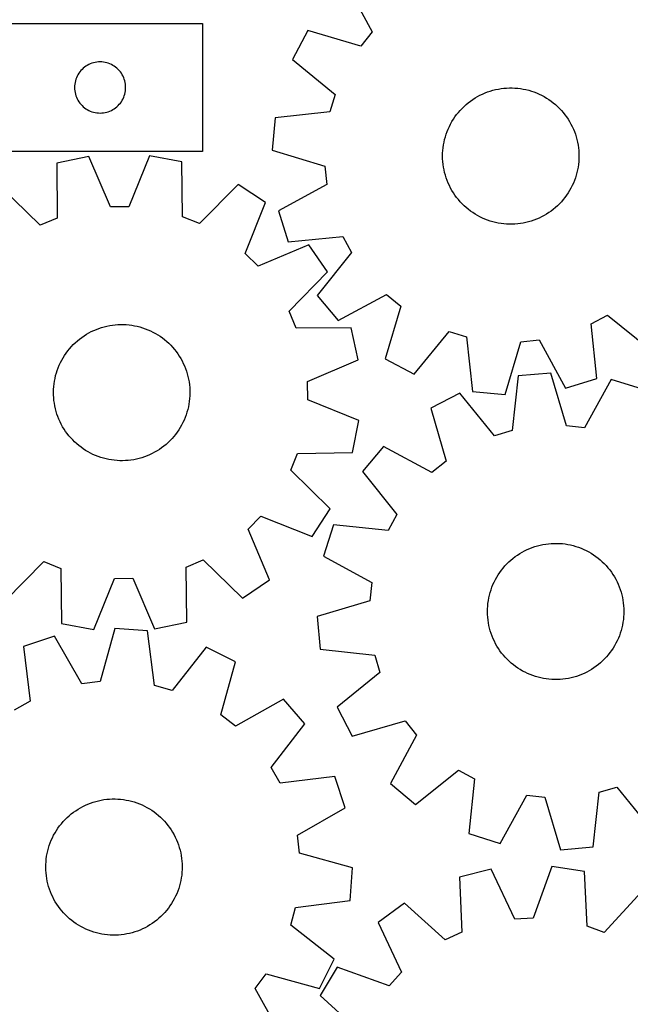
# Model space of a CAD drawing. Header units: millimetres. Extents: x 7 to 1243, y 7 to 1502.
# Tile 19 of 25: x 653 to 868, y 684 to 1031. Entities that reach past the tile are written whole.
import ezdxf

# ---------------------------------------------------------------- set-up
doc = ezdxf.new("R2010")
doc.units = ezdxf.units.MM
doc.layers.add('CUT', color=7, linetype='CONTINUOUS', true_color=0x000000)

msp = doc.modelspace()

# ---------------------------------------------------------------- linework, layer by layer
at = {"layer": 'CUT'}
for p, q in [((767.969632, 1044.046017), (777.136204, 1026.975095)), ((537.359342, 1029.893342), (717.359342, 1029.893342)), ((717.359342, 1029.893342), (717.359342, 984.893342)), ((754.493042, 1027.444116), (749.109483, 1017.24104)), ((773.083858, 1021.982983), (754.493042, 1027.444116)), ((777.136204, 1026.975095), (773.083858, 1021.982983)), ((680.184606, 1016.316346), (679.603529, 1016.220409)), ((680.770714, 1016.374072), (680.184606, 1016.316346)), ((681.359342, 1016.393342), (680.770714, 1016.374072)), ((681.94797, 1016.374072), (681.359342, 1016.393342)), ((682.534078, 1016.316346), (681.94797, 1016.374072)), ((683.115155, 1016.220409), (682.534078, 1016.316346)), ((749.109483, 1017.24104), (764.11105, 1004.97746)), ((674.219162, 1012.872195), (673.876116, 1012.393474)), ((674.592784, 1013.327454), (674.219162, 1012.872195)), ((674.995381, 1013.757303), (674.592784, 1013.327454)), ((675.42523, 1014.1599), (674.995381, 1013.757303)), ((675.880489, 1014.533522), (675.42523, 1014.1599)), ((676.35921, 1014.876568), (675.880489, 1014.533522)), ((676.859342, 1015.187571), (676.35921, 1014.876568)), ((677.378744, 1015.465197), (676.859342, 1015.187571)), ((677.915191, 1015.708258), (677.378744, 1015.465197)), ((678.466387, 1015.915713), (677.915191, 1015.708258)), ((679.029971, 1016.086674), (678.466387, 1015.915713)), ((679.603529, 1016.220409), (679.029971, 1016.086674)), ((683.688714, 1016.086674), (683.115155, 1016.220409)), ((684.252297, 1015.915713), (683.688714, 1016.086674)), ((684.803493, 1015.708258), (684.252297, 1015.915713)), ((685.33994, 1015.465197), (684.803493, 1015.708258)), ((685.859342, 1015.187571), (685.33994, 1015.465197)), ((686.359474, 1014.876568), (685.859342, 1015.187571)), ((686.838195, 1014.533522), (686.359474, 1014.876568)), ((687.293455, 1014.1599), (686.838195, 1014.533522)), ((687.723303, 1013.757303), (687.293455, 1014.1599)), ((688.1259, 1013.327454), (687.723303, 1013.757303)), ((688.499522, 1012.872195), (688.1259, 1013.327454)), ((688.842569, 1012.393474), (688.499522, 1012.872195)), ((672.66601, 1009.722713), (672.532275, 1009.149155)), ((672.836971, 1010.286297), (672.66601, 1009.722713)), ((673.044426, 1010.837493), (672.836971, 1010.286297)), ((673.287488, 1011.37394), (673.044426, 1010.837493)), ((673.565114, 1011.893342), (673.287488, 1011.37394)), ((673.876116, 1012.393474), (673.565114, 1011.893342)), ((689.153571, 1011.893342), (688.842569, 1012.393474)), ((689.431197, 1011.37394), (689.153571, 1011.893342)), ((689.674258, 1010.837493), (689.431197, 1011.37394)), ((689.881713, 1010.286297), (689.674258, 1010.837493)), ((690.052675, 1009.722713), (689.881713, 1010.286297)), ((690.18641, 1009.149155), (690.052675, 1009.722713)), ((672.378612, 1007.98197), (672.359342, 1007.393342)), ((672.359342, 1007.393342), (672.378612, 1006.804714)), ((672.436338, 1008.568078), (672.378612, 1007.98197)), ((672.378612, 1006.804714), (672.436338, 1006.218606)), ((672.532275, 1009.149155), (672.436338, 1008.568078)), ((672.436338, 1006.218606), (672.532275, 1005.637529)), ((690.282346, 1008.568078), (690.18641, 1009.149155)), ((690.18641, 1005.637529), (690.282346, 1006.218606)), ((690.340073, 1007.98197), (690.282346, 1008.568078)), ((690.282346, 1006.218606), (690.340073, 1006.804714)), ((690.359342, 1007.393342), (690.340073, 1007.98197)), ((690.340073, 1006.804714), (690.359342, 1007.393342)), ((817.76962, 1005.809599), (818.697174, 1006.123191)), ((818.697174, 1006.123191), (819.636746, 1006.398688)), ((819.636746, 1006.398688), (820.586774, 1006.635632)), ((820.586774, 1006.635632), (821.545676, 1006.833628)), ((821.545676, 1006.833628), (822.511855, 1006.992347)), ((822.511855, 1006.992347), (823.483705, 1007.111526)), ((823.483705, 1007.111526), (824.459607, 1007.190964)), ((824.459607, 1007.190964), (825.437937, 1007.230531)), ((825.437937, 1007.230531), (826.417067, 1007.230161)), ((826.417067, 1007.230161), (827.395367, 1007.189853)), ((827.395367, 1007.189853), (828.371208, 1007.109675)), ((828.371208, 1007.109675), (829.342967, 1006.989761)), ((829.342967, 1006.989761), (830.309026, 1006.83031)), ((830.309026, 1006.83031), (831.267778, 1006.631588)), ((831.267778, 1006.631588), (832.217626, 1006.393924)), ((832.217626, 1006.393924), (833.15699, 1006.117716)), ((833.15699, 1006.117716), (834.084305, 1005.803422)), ((672.532275, 1005.637529), (672.66601, 1005.06397)), ((672.66601, 1005.06397), (672.836971, 1004.500387)), ((672.836971, 1004.500387), (673.044426, 1003.949191)), ((673.044426, 1003.949191), (673.287488, 1003.412744)), ((673.287488, 1003.412744), (673.565114, 1002.893342)), ((673.565114, 1002.893342), (673.876116, 1002.39321)), ((673.876116, 1002.39321), (674.219162, 1001.914489)), ((688.499522, 1001.914489), (688.842569, 1002.39321)), ((688.842569, 1002.39321), (689.153571, 1002.893342)), ((689.153571, 1002.893342), (689.431197, 1003.412744)), ((689.431197, 1003.412744), (689.674258, 1003.949191)), ((689.674258, 1003.949191), (689.881713, 1004.500387)), ((689.881713, 1004.500387), (690.052675, 1005.06397)), ((690.052675, 1005.06397), (690.18641, 1005.637529)), ((764.11105, 1004.97746), (762.277569, 998.814584)), ((810.961767, 1002.004961), (811.7398, 1002.599402)), ((811.7398, 1002.599402), (812.541433, 1003.161612)), ((812.541433, 1003.161612), (813.365329, 1003.690658)), ((813.365329, 1003.690658), (814.210119, 1004.185658)), ((814.210119, 1004.185658), (815.074397, 1004.645788)), ((815.074397, 1004.645788), (815.956723, 1005.070282)), ((815.956723, 1005.070282), (816.85563, 1005.458435)), ((816.85563, 1005.458435), (817.76962, 1005.809599)), ((834.084305, 1005.803422), (834.99803, 1005.451566)), ((834.99803, 1005.451566), (835.896642, 1005.062733)), ((835.896642, 1005.062733), (836.778647, 1004.637571)), ((836.778647, 1004.637571), (837.642576, 1004.176786)), ((837.642576, 1004.176786), (838.486991, 1003.681147)), ((838.486991, 1003.681147), (839.310487, 1003.151478)), ((839.310487, 1003.151478), (840.111693, 1002.58866)), ((840.111693, 1002.58866), (840.889276, 1001.99363)), ((674.219162, 1001.914489), (674.592784, 1001.45923)), ((674.592784, 1001.45923), (674.995381, 1001.029381)), ((674.995381, 1001.029381), (675.42523, 1000.626784)), ((675.42523, 1000.626784), (675.880489, 1000.253162)), ((675.880489, 1000.253162), (676.35921, 999.910115)), ((676.35921, 999.910115), (676.859342, 999.599113)), ((676.859342, 999.599113), (677.378744, 999.321487)), ((677.378744, 999.321487), (677.915191, 999.078426)), ((677.915191, 999.078426), (678.466387, 998.870971)), ((684.252297, 998.870971), (684.803493, 999.078426)), ((684.803493, 999.078426), (685.33994, 999.321487)), ((685.33994, 999.321487), (685.859342, 999.599113)), ((685.859342, 999.599113), (686.359474, 999.910115)), ((686.359474, 999.910115), (686.838195, 1000.253162)), ((686.838195, 1000.253162), (687.293455, 1000.626784)), ((687.293455, 1000.626784), (687.723303, 1001.029381)), ((687.723303, 1001.029381), (688.1259, 1001.45923)), ((688.1259, 1001.45923), (688.499522, 1001.914489)), ((807.469415, 998.585726), (808.110889, 999.32546)), ((808.110889, 999.32546), (808.782001, 1000.038414)), ((808.782001, 1000.038414), (809.481636, 1000.723401)), ((809.481636, 1000.723401), (810.208628, 1001.37928)), ((810.208628, 1001.37928), (810.961767, 1002.004961)), ((840.889276, 1001.99363), (841.641941, 1001.367379)), ((841.641941, 1001.367379), (842.368436, 1000.71095)), ((842.368436, 1000.71095), (843.067552, 1000.025433)), ((843.067552, 1000.025433), (843.738124, 999.311972)), ((843.738124, 999.311972), (844.379038, 998.571752)), ((678.466387, 998.870971), (679.029971, 998.700009)), ((679.029971, 998.700009), (679.603529, 998.566274)), ((679.603529, 998.566274), (680.184606, 998.470338)), ((680.184606, 998.470338), (680.770714, 998.412612)), ((680.770714, 998.412612), (681.359342, 998.393342)), ((681.359342, 998.393342), (681.94797, 998.412612)), ((681.94797, 998.412612), (682.534078, 998.470338)), ((682.534078, 998.470338), (683.115155, 998.566274)), ((683.115155, 998.566274), (683.688714, 998.700009)), ((683.688714, 998.700009), (684.252297, 998.870971)), ((743.012009, 996.745616), (741.942797, 985.259004)), ((762.277569, 998.814584), (743.012009, 996.745616)), ((805.220485, 995.384235), (805.733246, 996.218364)), ((805.733246, 996.218364), (806.279604, 997.030884)), ((806.279604, 997.030884), (806.858648, 997.820443)), ((806.858648, 997.820443), (807.469415, 998.585726)), ((844.379038, 998.571752), (844.989225, 997.806007)), ((844.989225, 997.806007), (845.567671, 997.01601)), ((845.567671, 997.01601), (846.113413, 996.203076)), ((846.113413, 996.203076), (846.625542, 995.368559)), ((803.521604, 991.859886), (803.892026, 992.766243)), ((803.892026, 992.766243), (804.299108, 993.656737)), ((804.299108, 993.656737), (804.742174, 994.529885)), ((804.742174, 994.529885), (805.220485, 995.384235)), ((846.625542, 995.368559), (847.103207, 994.513847)), ((847.103207, 994.513847), (847.545611, 993.640364)), ((847.545611, 993.640364), (847.952019, 992.749562)), ((847.952019, 992.749562), (848.321754, 991.842925)), ((802.41792, 988.10634), (802.636158, 989.060838)), ((802.636158, 989.060838), (802.893148, 990.005641)), ((802.893148, 990.005641), (803.18846, 990.939175)), ((803.18846, 990.939175), (803.521604, 991.859886)), ((848.321754, 991.842925), (848.654201, 990.921961)), ((848.654201, 990.921961), (848.948807, 989.988204)), ((848.948807, 989.988204), (849.205081, 989.043207)), ((849.205081, 989.043207), (849.422596, 988.088544)), ((741.942797, 985.259004), (760.495507, 979.669784)), ((801.938762, 984.223346), (801.999018, 985.20062)), ((801.999018, 985.20062), (802.099084, 986.174623)), ((802.099084, 986.174623), (802.238796, 987.143734)), ((802.238796, 987.143734), (802.41792, 988.10634)), ((849.422596, 988.088544), (849.600991, 987.125803)), ((849.600991, 987.125803), (849.739969, 986.156586)), ((849.739969, 986.156586), (849.839298, 985.182508)), ((849.839298, 985.182508), (849.898813, 984.205188)), ((717.359342, 984.893342), (597.359342, 984.893342)), ((677.381727, 983.108366), (666.091851, 980.736836)), ((685.049226, 965.313651), (677.381727, 983.108366)), ((698.763712, 983.337126), (691.478686, 965.382438)), ((710.101743, 981.207685), (698.763712, 983.337126)), ((801.918419, 983.244428), (801.938762, 984.223346)), ((801.938021, 982.265494), (801.918419, 983.244428)), ((801.997536, 981.288175), (801.938021, 982.265494)), ((849.898072, 982.247336), (849.837817, 981.270062)), ((849.918416, 983.226255), (849.898072, 982.247336)), ((849.898813, 984.205188), (849.918416, 983.226255)), ((666.091851, 980.736836), (666.232326, 961.361008)), ((710.375846, 961.833287), (710.101743, 981.207685)), ((760.495507, 979.669784), (761.160022, 973.274387)), ((802.096866, 980.314097), (801.997536, 981.288175)), ((802.235843, 979.34488), (802.096866, 980.314097)), ((802.414238, 978.382139), (802.235843, 979.34488)), ((802.631754, 977.427476), (802.414238, 978.382139)), ((849.418915, 978.364343), (849.200676, 977.409844)), ((849.598039, 979.326949), (849.418915, 978.364343)), ((849.73775, 980.296059), (849.598039, 979.326949)), ((849.837817, 981.270062), (849.73775, 980.296059)), ((802.888028, 976.482479), (802.631754, 977.427476)), ((803.182633, 975.548722), (802.888028, 976.482479)), ((803.51508, 974.627758), (803.182633, 975.548722)), ((848.648374, 975.531508), (848.31523, 974.610796)), ((848.943687, 976.465042), (848.648374, 975.531508)), ((849.200676, 977.409844), (848.943687, 976.465042)), ((660.318603, 958.83701), (646.425015, 972.342958)), ((729.943664, 973.2365), (716.342216, 959.43639)), ((739.603738, 966.930277), (729.943664, 973.2365)), ((761.160022, 973.274387), (744.152726, 963.990299)), ((803.884816, 973.721121), (803.51508, 974.627758)), ((804.291223, 972.830319), (803.884816, 973.721121)), ((804.733628, 971.956835), (804.291223, 972.830319)), ((805.211292, 971.102124), (804.733628, 971.956835)), ((847.09466, 971.940797), (846.616349, 971.086448)), ((847.537726, 972.813946), (847.09466, 971.940797)), ((847.944808, 973.704439), (847.537726, 972.813946)), ((848.31523, 974.610796), (847.944808, 973.704439)), ((805.723421, 970.267607), (805.211292, 971.102124)), ((806.269163, 969.454673), (805.723421, 970.267607)), ((806.847609, 968.664676), (806.269163, 969.454673)), ((807.457797, 967.898931), (806.847609, 968.664676)), ((808.09871, 967.158711), (807.457797, 967.898931)), ((844.367419, 967.884956), (843.725946, 967.145222)), ((844.978187, 968.65024), (844.367419, 967.884956)), ((845.557231, 969.439799), (844.978187, 968.65024)), ((846.103588, 970.252319), (845.557231, 969.439799)), ((846.616349, 971.086448), (846.103588, 970.252319)), ((691.478686, 965.382438), (685.049226, 965.313651)), ((732.442714, 948.925773), (739.603738, 966.930277)), ((808.769283, 966.445249), (808.09871, 967.158711)), ((809.468399, 965.759733), (808.769283, 966.445249)), ((810.194894, 965.103303), (809.468399, 965.759733)), ((810.947559, 964.477053), (810.194894, 965.103303)), ((811.725142, 963.882023), (810.947559, 964.477053)), ((840.875067, 964.465722), (840.097034, 963.871281)), ((841.628207, 965.091402), (840.875067, 964.465722)), ((842.355199, 965.747282), (841.628207, 965.091402)), ((843.054833, 966.432269), (842.355199, 965.747282)), ((843.725946, 967.145222), (843.054833, 966.432269)), ((666.232326, 961.361008), (660.318603, 958.83701)), ((716.342216, 959.43639), (710.375846, 961.833287)), ((744.152726, 963.990299), (747.560638, 952.968883)), ((812.526348, 963.319205), (811.725142, 963.882023)), ((813.349844, 962.789536), (812.526348, 963.319205)), ((814.194259, 962.293897), (813.349844, 962.789536)), ((815.058188, 961.833112), (814.194259, 962.293897)), ((815.940192, 961.40795), (815.058188, 961.833112)), ((816.838805, 961.019117), (815.940192, 961.40795)), ((817.752529, 960.667261), (816.838805, 961.019117)), ((834.981205, 961.012248), (834.067214, 960.661084)), ((835.880111, 961.4004), (834.981205, 961.012248)), ((836.762438, 961.824895), (835.880111, 961.4004)), ((837.626715, 962.285025), (836.762438, 961.824895)), ((838.471505, 962.780025), (837.626715, 962.285025)), ((839.295402, 963.30907), (838.471505, 962.780025)), ((840.097034, 963.871281), (839.295402, 963.30907)), ((818.679845, 960.352967), (817.752529, 960.667261)), ((819.619208, 960.076758), (818.679845, 960.352967)), ((820.569057, 959.839095), (819.619208, 960.076758)), ((821.527808, 959.640373), (820.569057, 959.839095)), ((822.493867, 959.480922), (821.527808, 959.640373)), ((823.465626, 959.361008), (822.493867, 959.480922)), ((824.441468, 959.28083), (823.465626, 959.361008)), ((825.419768, 959.240522), (824.441468, 959.28083)), ((826.398897, 959.240151), (825.419768, 959.240522)), ((827.377228, 959.279718), (826.398897, 959.240151)), ((828.353129, 959.359157), (827.377228, 959.279718)), ((829.324979, 959.478335), (828.353129, 959.359157)), ((830.291159, 959.637055), (829.324979, 959.478335)), ((831.250061, 959.835051), (830.291159, 959.637055)), ((832.200088, 960.071995), (831.250061, 959.835051)), ((833.139661, 960.347492), (832.200088, 960.071995)), ((834.067214, 960.661084), (833.139661, 960.347492)), ((747.560638, 952.968883), (766.840009, 954.904932)), ((766.840009, 954.904932), (769.901353, 949.250654)), ((754.884842, 951.972688), (737.037669, 944.428098)), ((761.396299, 942.449748), (754.884842, 951.972688)), ((737.037669, 944.428098), (732.442714, 948.925773)), ((769.901353, 949.250654), (757.741527, 934.164865)), ((747.89035, 928.55616), (761.396299, 942.449748)), ((757.741527, 934.164865), (765.107741, 925.286556)), ((765.107741, 925.286556), (782.178663, 934.453128)), ((782.178663, 934.453128), (787.170775, 930.400782)), ((787.170775, 930.400782), (781.709643, 911.809966)), ((750.414349, 922.642437), (747.89035, 928.55616)), ((854.248826, 924.156933), (859.903104, 927.218278)), ((859.903104, 927.218278), (874.988894, 915.058452)), ((680.953913, 922.534541), (681.883373, 922.842435)), ((681.883373, 922.842435), (682.824618, 923.112162)), ((682.824618, 923.112162), (683.776081, 923.343273)), ((683.776081, 923.343273), (684.73618, 923.535382)), ((684.73618, 923.535382), (685.703315, 923.688171)), ((685.703315, 923.688171), (686.675878, 923.801384)), ((686.675878, 923.801384), (687.652249, 923.874834)), ((687.652249, 923.874834), (688.630803, 923.908397)), ((688.630803, 923.908397), (689.609912, 923.902019)), ((689.609912, 923.902019), (690.587946, 923.85571)), ((690.587946, 923.85571), (691.563278, 923.769546)), ((691.563278, 923.769546), (692.534283, 923.643672)), ((692.534283, 923.643672), (693.499345, 923.478297)), ((693.499345, 923.478297), (694.45686, 923.273696)), ((694.45686, 923.273696), (695.405232, 923.030209)), ((695.405232, 923.030209), (696.342883, 922.748243)), ((696.342883, 922.748243), (697.268253, 922.428265)), ((769.790176, 922.782912), (750.414349, 922.642437)), ((772.161707, 911.493035), (769.790176, 922.782912)), ((856.184876, 904.877563), (854.248826, 924.156933)), ((674.122844, 918.771744), (674.90451, 919.3614)), ((674.90451, 919.3614), (675.709577, 919.918682)), ((675.709577, 919.918682), (676.536704, 920.442662)), ((676.536704, 920.442662), (677.384515, 920.932469)), ((677.384515, 920.932469), (678.251599, 921.387288)), ((678.251599, 921.387288), (679.136514, 921.806361)), ((679.136514, 921.806361), (680.037785, 922.188991)), ((680.037785, 922.188991), (680.953913, 922.534541)), ((697.268253, 922.428265), (698.179801, 922.070809)), ((698.179801, 922.070809), (699.076011, 921.67647)), ((699.076011, 921.67647), (699.95539, 921.245904)), ((699.95539, 921.245904), (700.816476, 920.779828)), ((700.816476, 920.779828), (701.657834, 920.279017)), ((701.657834, 920.279017), (702.478065, 919.744305)), ((702.478065, 919.744305), (703.275803, 919.176582)), ((703.275803, 919.176582), (704.04972, 918.576793)), ((791.912718, 906.426407), (804.176299, 921.427974)), ((804.176299, 921.427974), (810.339174, 919.594493)), ((810.339174, 919.594493), (812.408143, 900.328933)), ((670.609579, 915.374001), (671.25558, 916.109785)), ((671.25558, 916.109785), (671.931054, 916.818608)), ((671.931054, 916.818608), (672.634878, 917.499289)), ((672.634878, 917.499289), (673.36588, 918.150696)), ((673.36588, 918.150696), (674.122844, 918.771744)), ((704.04972, 918.576793), (704.798529, 917.945936)), ((704.798529, 917.945936), (705.520983, 917.285061)), ((705.520983, 917.285061), (706.215879, 916.595268)), ((706.215879, 916.595268), (706.882062, 915.877706)), ((706.882062, 915.877706), (707.518421, 915.133568)), ((823.894755, 899.259721), (829.483974, 917.812431)), ((829.483974, 917.812431), (835.879372, 918.476946)), ((835.879372, 918.476946), (845.16346, 901.46965)), ((668.341049, 912.186368), (668.858918, 913.017336)), ((668.858918, 913.017336), (669.410251, 913.826488)), ((669.410251, 913.826488), (669.994128, 914.612479)), ((669.994128, 914.612479), (670.609579, 915.374001)), ((707.518421, 915.133568), (708.123899, 914.364093)), ((708.123899, 914.364093), (708.697487, 913.570562)), ((708.697487, 913.570562), (709.238231, 912.754295)), ((709.238231, 912.754295), (709.745231, 911.916651)), ((666.620577, 908.672509), (666.996552, 909.576577)), ((666.996552, 909.576577), (667.409091, 910.464556)), ((667.409091, 910.464556), (667.857505, 911.334969)), ((667.857505, 911.334969), (668.341049, 912.186368)), ((709.745231, 911.916651), (710.217642, 911.059025)), ((710.217642, 911.059025), (710.654679, 910.182844)), ((710.654679, 910.182844), (711.055613, 909.289565)), ((711.055613, 909.289565), (711.419779, 908.380677)), ((754.366992, 903.825537), (772.161707, 911.493035)), ((781.709643, 911.809966), (791.912718, 906.426407)), ((665.493883, 904.925805), (665.717973, 905.878947)), ((665.717973, 905.878947), (665.980755, 906.822155)), ((665.980755, 906.822155), (666.281789, 907.753859)), ((666.281789, 907.753859), (666.620577, 908.672509)), ((711.419779, 908.380677), (711.746569, 907.45769)), ((711.746569, 907.45769), (712.03544, 906.522143)), ((712.03544, 906.522143), (712.285911, 905.575592)), ((712.285911, 905.575592), (712.497565, 904.619612)), ((828.491145, 905.76671), (826.356126, 886.508358)), ((839.981356, 906.796528), (828.491145, 905.76671)), ((845.506925, 888.224762), (839.981356, 906.796528)), ((664.99091, 901.045825), (665.05716, 902.022711)), ((665.05716, 902.022711), (665.163201, 902.996081)), ((665.163201, 902.996081), (665.308856, 903.964317)), ((665.308856, 903.964317), (665.493883, 904.925805)), ((712.497565, 904.619612), (712.67005, 903.655794)), ((712.67005, 903.655794), (712.803079, 902.685744)), ((712.803079, 902.685744), (712.896429, 901.711074)), ((754.435779, 897.396077), (754.366992, 903.825537)), ((845.16346, 901.46965), (856.184876, 904.877563)), ((861.242358, 904.513681), (851.900006, 887.53832)), ((872.252023, 901.067996), (861.242358, 904.513681)), ((664.964561, 900.067049), (664.99091, 901.045825)), ((664.978157, 899.088014), (664.964561, 900.067049)), ((665.031674, 898.110348), (664.978157, 899.088014)), ((712.937193, 898.775597), (712.870943, 897.798711)), ((712.896429, 901.711074), (712.949947, 900.733408)), ((712.963543, 899.754373), (712.937193, 898.775597)), ((712.949947, 900.733408), (712.963543, 899.754373)), ((807.974933, 899.739552), (797.753456, 894.391011)), ((820.187, 884.696021), (807.974933, 899.739552)), ((812.408143, 900.328933), (823.894755, 899.259721)), ((665.125025, 897.135678), (665.031674, 898.110348)), ((665.258054, 896.165628), (665.125025, 897.135678)), ((665.430538, 895.20181), (665.258054, 896.165628)), ((665.642192, 894.24583), (665.430538, 895.20181)), ((712.434221, 894.895617), (712.21013, 893.942475)), ((712.619247, 895.857105), (712.434221, 894.895617)), ((712.764902, 896.825341), (712.619247, 895.857105)), ((712.870943, 897.798711), (712.764902, 896.825341)), ((772.390466, 890.111051), (754.435779, 897.396077)), ((665.892663, 893.299279), (665.642192, 894.24583)), ((666.181534, 892.363732), (665.892663, 893.299279)), ((666.508325, 891.440745), (666.181534, 892.363732)), ((666.87249, 890.531857), (666.508325, 891.440745)), ((711.646314, 892.067563), (711.307527, 891.148913)), ((711.947349, 892.999267), (711.646314, 892.067563)), ((712.21013, 893.942475), (711.947349, 892.999267)), ((797.753456, 894.391011), (803.150808, 875.781578)), ((667.273425, 889.638578), (666.87249, 890.531857)), ((667.710462, 888.762397), (667.273425, 889.638578)), ((668.182873, 887.904771), (667.710462, 888.762397)), ((710.070599, 888.486453), (709.587054, 887.635054)), ((710.519013, 889.356866), (710.070599, 888.486453)), ((710.931551, 890.244845), (710.519013, 889.356866)), ((711.307527, 891.148913), (710.931551, 890.244845)), ((770.261026, 878.773019), (772.390466, 890.111051)), ((851.900006, 887.53832), (845.506925, 888.224762)), ((668.689872, 887.067127), (668.182873, 887.904771)), ((669.230616, 886.25086), (668.689872, 887.067127)), ((669.804204, 885.457329), (669.230616, 886.25086)), ((670.409682, 884.687854), (669.804204, 885.457329)), ((671.046042, 883.943716), (670.409682, 884.687854)), ((707.933976, 885.208943), (707.318524, 884.447421)), ((708.517853, 885.994934), (707.933976, 885.208943)), ((709.069185, 886.804086), (708.517853, 885.994934)), ((709.587054, 887.635054), (709.069185, 886.804086)), ((826.356126, 886.508358), (820.187, 884.696021)), ((671.712225, 883.226154), (671.046042, 883.943716)), ((672.407121, 882.536361), (671.712225, 883.226154)), ((673.129575, 881.875486), (672.407121, 882.536361)), ((673.878384, 881.244629), (673.129575, 881.875486)), ((674.652301, 880.64484), (673.878384, 881.244629)), ((703.805259, 881.049678), (703.023593, 880.460022)), ((704.562223, 881.670726), (703.805259, 881.049678)), ((705.293226, 882.322133), (704.562223, 881.670726)), ((705.99705, 883.002814), (705.293226, 882.322133)), ((706.672524, 883.711637), (705.99705, 883.002814)), ((707.318524, 884.447421), (706.672524, 883.711637)), ((675.450039, 880.077117), (674.652301, 880.64484)), ((676.27027, 879.542405), (675.450039, 880.077117)), ((677.111628, 879.041594), (676.27027, 879.542405)), ((677.972713, 878.575518), (677.111628, 879.041594)), ((678.852093, 878.144952), (677.972713, 878.575518)), ((679.748302, 877.750613), (678.852093, 878.144952)), ((680.659851, 877.393157), (679.748302, 877.750613)), ((697.890319, 877.632431), (696.974191, 877.286881)), ((698.79159, 878.015061), (697.890319, 877.632431)), ((699.676504, 878.434134), (698.79159, 878.015061)), ((700.543589, 878.888953), (699.676504, 878.434134)), ((701.3914, 879.37876), (700.543589, 878.888953)), ((702.218527, 879.90274), (701.3914, 879.37876)), ((703.023593, 880.460022), (702.218527, 879.90274)), ((748.489731, 872.532547), (750.886628, 878.498917)), ((750.886628, 878.498917), (770.261026, 878.773019)), ((781.105441, 880.971429), (773.708826, 872.118431)), ((798.14483, 871.746374), (781.105441, 880.971429)), ((681.585221, 877.073179), (680.659851, 877.393157)), ((682.522872, 876.791213), (681.585221, 877.073179)), ((683.471244, 876.547726), (682.522872, 876.791213)), ((684.428758, 876.343125), (683.471244, 876.547726)), ((685.393821, 876.17775), (684.428758, 876.343125)), ((686.364826, 876.051876), (685.393821, 876.17775)), ((687.340157, 875.965712), (686.364826, 876.051876)), ((688.318191, 875.919403), (687.340157, 875.965712)), ((689.2973, 875.913025), (688.318191, 875.919403)), ((690.275855, 875.946588), (689.2973, 875.913025)), ((691.252226, 876.020038), (690.275855, 875.946588)), ((692.224788, 876.133251), (691.252226, 876.020038)), ((693.191924, 876.28604), (692.224788, 876.133251)), ((694.152022, 876.478149), (693.191924, 876.28604)), ((695.103486, 876.70926), (694.152022, 876.478149)), ((696.044731, 876.978987), (695.103486, 876.70926)), ((696.974191, 877.286881), (696.044731, 876.978987)), ((803.150808, 875.781578), (798.14483, 871.746374)), ((762.289841, 858.931099), (748.489731, 872.532547)), ((773.708826, 872.118431), (785.816851, 856.991034)), ((755.983618, 849.271025), (762.289841, 858.931099)), ((785.816851, 856.991034), (782.736136, 851.347287)), ((733.481439, 851.837094), (737.979114, 856.432048)), ((737.979114, 856.432048), (755.983618, 849.271025)), ((763.463518, 853.349434), (760.017832, 842.339769)), ((782.736136, 851.347287), (763.463518, 853.349434)), ((741.026029, 833.989921), (733.481439, 851.837094)), ((836.29879, 846.194848), (837.256952, 846.396394)), ((837.256952, 846.396394), (838.222537, 846.55869)), ((838.222537, 846.55869), (839.193939, 846.681467)), ((839.193939, 846.681467), (840.16954, 846.764519)), ((840.16954, 846.764519), (841.147716, 846.807708)), ((841.147716, 846.807708), (842.126841, 846.810963)), ((842.126841, 846.810963), (843.105283, 846.774279)), ((843.105283, 846.774279), (844.081415, 846.697715)), ((844.081415, 846.697715), (845.053611, 846.581401)), ((845.053611, 846.581401), (846.020255, 846.425528)), ((846.020255, 846.425528), (846.979735, 846.230358)), ((828.266368, 842.69106), (829.0883, 843.223153)), ((829.0883, 843.223153), (829.931251, 843.721277)), ((829.931251, 843.721277), (830.793819, 844.184605)), ((830.793819, 844.184605), (831.674567, 844.612364)), ((831.674567, 844.612364), (832.57203, 845.003842)), ((832.57203, 845.003842), (833.484714, 845.358389)), ((833.484714, 845.358389), (834.4111, 845.675413)), ((834.4111, 845.675413), (835.349646, 845.954388)), ((835.349646, 845.954388), (836.29879, 846.194848)), ((846.979735, 846.230358), (847.930457, 845.996213)), ((847.930457, 845.996213), (848.870837, 845.723485)), ((848.870837, 845.723485), (849.79931, 845.412628)), ((849.79931, 845.412628), (850.714332, 845.064158)), ((850.714332, 845.064158), (851.614378, 844.678655)), ((851.614378, 844.678655), (852.497951, 844.256762)), ((852.497951, 844.256762), (853.36358, 843.79918)), ((853.36358, 843.79918), (854.209825, 843.306671)), ((854.209825, 843.306671), (855.035276, 842.780055)), ((647.984439, 826.584922), (661.585887, 840.385032)), ((661.585887, 840.385032), (667.552258, 837.988135)), ((711.695778, 838.460414), (717.609501, 840.984412)), ((717.609501, 840.984412), (731.503088, 827.478464)), ((760.017832, 842.339769), (776.993193, 832.997417)), ((823.850061, 838.838527), (824.518529, 839.553961)), ((824.518529, 839.553961), (825.215622, 840.241534)), ((825.215622, 840.241534), (825.94018, 840.900101)), ((825.94018, 840.900101), (826.690997, 841.528566)), ((826.690997, 841.528566), (827.466824, 842.125884)), ((827.466824, 842.125884), (828.266368, 842.69106)), ((855.035276, 842.780055), (855.838561, 842.220208)), ((855.838561, 842.220208), (856.618342, 841.628062)), ((856.618342, 841.628062), (857.373321, 841.004602)), ((857.373321, 841.004602), (858.102242, 840.350867)), ((858.102242, 840.350867), (858.803892, 839.667945)), ((858.803892, 839.667945), (859.477102, 838.956971)), ((667.552258, 837.988135), (667.82636, 818.613737)), ((711.836253, 819.084586), (711.695778, 838.460414)), ((821.483941, 835.722647), (822.027285, 836.537185)), ((822.027285, 836.537185), (822.603402, 837.328883)), ((822.603402, 837.328883), (823.211331, 838.096423)), ((823.211331, 838.096423), (823.850061, 838.838527)), ((859.477102, 838.956971), (860.120752, 838.21913)), ((860.120752, 838.21913), (860.733771, 837.455649)), ((860.733771, 837.455649), (861.315139, 836.6678)), ((861.315139, 836.6678), (861.863887, 835.856893)), ((679.164391, 816.484296), (686.449417, 834.438984)), ((686.449417, 834.438984), (692.878877, 834.507771)), ((692.878877, 834.507771), (700.546376, 816.713056)), ((731.503088, 827.478464), (741.026029, 833.989921)), ((776.993193, 832.997417), (776.306752, 826.604336)), ((819.655517, 832.263732), (820.059299, 833.155727)), ((820.059299, 833.155727), (820.499128, 834.03051)), ((820.499128, 834.03051), (820.974272, 834.886625)), ((820.974272, 834.886625), (821.483941, 835.722647)), ((861.863887, 835.856893), (862.379103, 835.024278)), ((862.379103, 835.024278), (862.859929, 834.171341)), ((862.859929, 834.171341), (863.305565, 833.299502)), ((863.305565, 833.299502), (863.715269, 832.410211)), ((818.413379, 828.553702), (818.666868, 829.499449)), ((818.666868, 829.499449), (818.958721, 830.43407)), ((818.958721, 830.43407), (819.288454, 831.356009)), ((819.288454, 831.356009), (819.655517, 832.263732)), ((863.715269, 832.410211), (864.088359, 831.504949)), ((864.088359, 831.504949), (864.424215, 830.585223)), ((864.424215, 830.585223), (864.722276, 829.652563)), ((864.722276, 829.652563), (864.982048, 828.708522)), ((776.306752, 826.604336), (757.734985, 821.078767)), ((817.790538, 824.691151), (817.886997, 825.665518)), ((817.886997, 825.665518), (818.023119, 826.635139)), ((818.023119, 826.635139), (818.198677, 827.598401)), ((818.198677, 827.598401), (818.413379, 828.553702)), ((864.982048, 828.708522), (865.203097, 827.754671)), ((865.203097, 827.754671), (865.385056, 826.792597)), ((865.385056, 826.792597), (865.527622, 825.823902)), ((865.527622, 825.823902), (865.630557, 824.850198)), ((817.717184, 822.734673), (817.733902, 823.71366)), ((817.740411, 821.755819), (817.717184, 822.734673)), ((817.733902, 823.71366), (817.790538, 824.691151)), ((865.630557, 824.850198), (865.693691, 823.873105)), ((865.693691, 823.873105), (865.716918, 822.894251)), ((865.716918, 822.894251), (865.7002, 821.915264)), ((667.82636, 818.613737), (679.164391, 816.484296)), ((700.546376, 816.713056), (711.836253, 819.084586)), ((757.734985, 821.078767), (758.764803, 809.588556)), ((817.803545, 820.778727), (817.740411, 821.755819)), ((817.90648, 819.805023), (817.803545, 820.778727)), ((818.049046, 818.836328), (817.90648, 819.805023)), ((818.231005, 817.874254), (818.049046, 818.836328)), ((865.410983, 818.993785), (865.235425, 818.030523)), ((865.547105, 819.963407), (865.410983, 818.993785)), ((865.643564, 820.937774), (865.547105, 819.963407)), ((865.7002, 821.915264), (865.643564, 820.937774)), ((686.568038, 816.780895), (681.35673, 798.118508)), ((698.073994, 815.945168), (686.568038, 816.780895)), ((700.533772, 796.725597), (698.073994, 815.945168)), ((818.452055, 816.920402), (818.231005, 817.874254)), ((818.711826, 815.976361), (818.452055, 816.920402)), ((819.009888, 815.043701), (818.711826, 815.976361)), ((864.475381, 815.194854), (864.145648, 814.272915)), ((864.767234, 816.129475), (864.475381, 815.194854)), ((865.020723, 817.075223), (864.767234, 816.129475)), ((865.235425, 818.030523), (865.020723, 817.075223)), ((665.348597, 814.139508), (654.398661, 810.508481)), ((674.976147, 797.324256), (665.348597, 814.139508)), ((819.345743, 814.123975), (819.009888, 815.043701)), ((819.718833, 813.218713), (819.345743, 814.123975)), ((820.128537, 812.329423), (819.718833, 813.218713)), ((820.574173, 811.457583), (820.128537, 812.329423)), ((863.374804, 812.473197), (862.934974, 811.598414)), ((863.778586, 813.365193), (863.374804, 812.473197)), ((864.145648, 814.272915), (863.778586, 813.365193)), ((654.398661, 810.508481), (656.725826, 791.272402)), ((718.689017, 810.265163), (706.73261, 795.017646)), ((728.999315, 805.089912), (718.689017, 810.265163)), ((758.764803, 809.588556), (778.023155, 807.453537)), ((821.054999, 810.604646), (820.574173, 811.457583)), ((821.570215, 809.772031), (821.054999, 810.604646)), ((822.118964, 808.961124), (821.570215, 809.772031)), ((822.700331, 808.173275), (822.118964, 808.961124)), ((823.31335, 807.409794), (822.700331, 808.173275)), ((860.830701, 808.300042), (860.222772, 807.532502)), ((861.406817, 809.091739), (860.830701, 808.300042)), ((861.950162, 809.906277), (861.406817, 809.091739)), ((862.45983, 810.742299), (861.950162, 809.906277)), ((862.934974, 811.598414), (862.45983, 810.742299)), ((723.916842, 786.392028), (728.999315, 805.089912)), ((778.023155, 807.453537), (779.835492, 801.284411)), ((823.957, 806.671953), (823.31335, 807.409794)), ((824.630211, 805.960979), (823.957, 806.671953)), ((825.33186, 805.278057), (824.630211, 805.960979)), ((826.060781, 804.624322), (825.33186, 805.278057)), ((857.493922, 804.728823), (856.743105, 804.100358)), ((858.218481, 805.387391), (857.493922, 804.728823)), ((858.915574, 806.074963), (858.218481, 805.387391)), ((859.584041, 806.790397), (858.915574, 806.074963)), ((860.222772, 807.532502), (859.584041, 806.790397)), ((779.835492, 801.284411), (764.791961, 789.072344)), ((826.81576, 804.000863), (826.060781, 804.624322)), ((827.595541, 803.408717), (826.81576, 804.000863)), ((828.398826, 802.84887), (827.595541, 803.408717)), ((829.224278, 802.322254), (828.398826, 802.84887)), ((830.070522, 801.829745), (829.224278, 802.322254)), ((830.936152, 801.372163), (830.070522, 801.829745)), ((831.819725, 800.950269), (830.936152, 801.372163)), ((852.640283, 801.444319), (851.759535, 801.016561)), ((853.502851, 801.907647), (852.640283, 801.444319)), ((854.345802, 802.405772), (853.502851, 801.907647)), ((855.167734, 802.937865), (854.345802, 802.405772)), ((855.967279, 803.50304), (855.167734, 802.937865)), ((856.743105, 804.100358), (855.967279, 803.50304)), ((681.35673, 798.118508), (674.976147, 797.324256)), ((832.719771, 800.564767), (831.819725, 800.950269)), ((833.634792, 800.216297), (832.719771, 800.564767)), ((834.563265, 799.905439), (833.634792, 800.216297)), ((835.503645, 799.632711), (834.563265, 799.905439)), ((836.454367, 799.398567), (835.503645, 799.632711)), ((837.413848, 799.203396), (836.454367, 799.398567)), ((838.380491, 799.047524), (837.413848, 799.203396)), ((839.352687, 798.931209), (838.380491, 799.047524)), ((840.328819, 798.854646), (839.352687, 798.931209)), ((841.307261, 798.817961), (840.328819, 798.854646)), ((842.286386, 798.821216), (841.307261, 798.817961)), ((843.264563, 798.864406), (842.286386, 798.821216)), ((844.240164, 798.947458), (843.264563, 798.864406)), ((845.211565, 799.070234), (844.240164, 798.947458)), ((846.177151, 799.23253), (845.211565, 799.070234)), ((847.135313, 799.434076), (846.177151, 799.23253)), ((848.084456, 799.674537), (847.135313, 799.434076)), ((849.023002, 799.953511), (848.084456, 799.674537)), ((849.949388, 800.270536), (849.023002, 799.953511)), ((850.862072, 800.625082), (849.949388, 800.270536)), ((851.759535, 801.016561), (850.862072, 800.625082)), ((706.73261, 795.017646), (700.533772, 796.725597)), ((656.725826, 791.272402), (651.134883, 788.096865)), ((745.871469, 791.953244), (728.990217, 782.441895)), ((753.41646, 783.226356), (745.871469, 791.953244)), ((764.791961, 789.072344), (770.140502, 778.850867)), ((728.990217, 782.441895), (723.916842, 786.392028)), ((770.140502, 778.850867), (788.749936, 784.248219)), ((788.749936, 784.248219), (792.78514, 779.242241)), ((741.565496, 767.896742), (753.41646, 783.226356)), ((792.78514, 779.242241), (783.560085, 762.202852)), ((744.741033, 762.305798), (741.565496, 767.896742)), ((792.413082, 754.806237), (807.540479, 766.914262)), ((807.540479, 766.914262), (813.184227, 763.833547)), ((763.977112, 764.632964), (744.741033, 762.305798)), ((767.608139, 753.683027), (763.977112, 764.632964)), ((813.184227, 763.833547), (811.182079, 744.560929)), ((783.560085, 762.202852), (792.413082, 754.806237)), ((857.077976, 759.120566), (863.247102, 760.932904)), ((863.247102, 760.932904), (875.45917, 745.889372)), ((679.852513, 755.913088), (680.801342, 756.154788)), ((680.801342, 756.154788), (681.75924, 756.357585)), ((681.75924, 756.357585), (682.724612, 756.521142)), ((682.724612, 756.521142), (683.695853, 756.645186)), ((683.695853, 756.645186), (684.671344, 756.729512)), ((684.671344, 756.729512), (685.649464, 756.773979)), ((685.649464, 756.773979), (686.628583, 756.778513)), ((686.628583, 756.778513), (687.607073, 756.743106)), ((687.607073, 756.743106), (688.583304, 756.667817)), ((688.583304, 756.667817), (689.555651, 756.552772)), ((689.555651, 756.552772), (690.522497, 756.398162)), ((690.522497, 756.398162), (691.482232, 756.204244)), ((691.482232, 756.204244), (692.433258, 755.971341)), ((822.191744, 741.115243), (831.534096, 758.090604)), ((831.534096, 758.090604), (837.927178, 757.404163)), ((837.927178, 757.404163), (843.452746, 738.832396)), ((854.942957, 739.862214), (857.077976, 759.120566)), ((672.773502, 752.640514), (673.594739, 753.17368)), ((673.594739, 753.17368), (674.437039, 753.672905)), ((674.437039, 753.672905), (675.299001, 754.137358)), ((675.299001, 754.137358), (676.179189, 754.566267)), ((676.179189, 754.566267), (677.07614, 754.958917)), ((677.07614, 754.958917), (677.988361, 755.314655)), ((677.988361, 755.314655), (678.914332, 755.632888)), ((678.914332, 755.632888), (679.852513, 755.913088)), ((692.433258, 755.971341), (693.373994, 755.699842)), ((693.373994, 755.699842), (694.302872, 755.390197)), ((694.302872, 755.390197), (695.218348, 755.042922)), ((695.218348, 755.042922), (696.118896, 754.658595)), ((696.118896, 754.658595), (697.003019, 754.237855)), ((697.003019, 754.237855), (697.869245, 753.781404)), ((697.869245, 753.781404), (698.716132, 753.290001)), ((698.716132, 753.290001), (699.542271, 752.764463)), ((699.542271, 752.764463), (700.346286, 752.205665)), ((750.792887, 744.055478), (767.608139, 753.683027)), ((668.362229, 748.782218), (669.029762, 749.498524)), ((669.029762, 749.498524), (669.725957, 750.187006)), ((669.725957, 750.187006), (670.449654, 750.846519)), ((670.449654, 750.846519), (671.19965, 751.475964)), ((671.19965, 751.475964), (671.974696, 752.074295)), ((671.974696, 752.074295), (672.773502, 752.640514)), ((700.346286, 752.205665), (701.12684, 751.614538)), ((701.12684, 751.614538), (701.882633, 750.992065)), ((701.882633, 750.992065), (702.612407, 750.339282)), ((702.612407, 750.339282), (703.314947, 749.657277)), ((703.314947, 749.657277), (703.989085, 748.947183)), ((666.00018, 745.663251), (666.54246, 746.478498)), ((666.54246, 746.478498), (667.117542, 747.270947)), ((667.117542, 747.270947), (667.724468, 748.03928)), ((667.724468, 748.03928), (668.362229, 748.782218)), ((703.989085, 748.947183), (704.633698, 748.210183)), ((704.633698, 748.210183), (705.247713, 747.447503)), ((705.247713, 747.447503), (705.830109, 746.660413)), ((705.830109, 746.660413), (706.379916, 745.850224)), ((706.379916, 745.850224), (706.896219, 745.018282)), ((664.176274, 742.201951), (664.57889, 743.094473)), ((664.57889, 743.094473), (665.017577, 743.969829)), ((665.017577, 743.969829), (665.491603, 744.826564)), ((665.491603, 744.826564), (666.00018, 745.663251)), ((706.896219, 745.018282), (707.378159, 744.165974)), ((707.378159, 744.165974), (707.824933, 743.294717)), ((707.824933, 743.294717), (708.235797, 742.405962)), ((708.235797, 742.405962), (708.610069, 741.501188)), ((751.587139, 737.674894), (750.792887, 744.055478)), ((811.182079, 744.560929), (822.191744, 741.115243)), ((662.938982, 738.490302), (663.191235, 739.43638)), ((663.191235, 739.43638), (663.481868, 740.371381)), ((663.481868, 740.371381), (663.810396, 741.29375)), ((663.810396, 741.29375), (664.176274, 742.201951)), ((708.610069, 741.501188), (708.947125, 740.581901)), ((708.947125, 740.581901), (709.246404, 739.649632)), ((709.246404, 739.649632), (709.507408, 738.70593)), ((843.452746, 738.832396), (854.942957, 739.862214)), ((662.321184, 734.626941), (662.416371, 735.601433)), ((662.416371, 735.601433), (662.551227, 736.571231)), ((662.551227, 736.571231), (662.725527, 737.534722)), ((662.725527, 737.534722), (662.938982, 738.490302)), ((709.507408, 738.70593), (709.729703, 737.752368)), ((709.729703, 737.752368), (709.912918, 736.790533)), ((709.912918, 736.790533), (710.056749, 735.822025)), ((710.056749, 735.822025), (710.160956, 734.848456)), ((770.249526, 732.463586), (751.587139, 737.674894)), ((662.250385, 732.670369), (662.265825, 733.649377)), ((662.27489, 731.691546), (662.250385, 732.670369)), ((662.265825, 733.649377), (662.321184, 734.626941)), ((710.160956, 734.848456), (710.225365, 733.871447)), ((710.234431, 731.913616), (710.179071, 730.936052)), ((710.225365, 733.871447), (710.249871, 732.892624)), ((710.249871, 732.892624), (710.234431, 731.913616)), ((769.413799, 720.95763), (770.249526, 732.463586)), ((819.046804, 731.983255), (807.84942, 729.207637)), ((827.348675, 714.475503), (819.046804, 731.983255)), ((840.406766, 732.980072), (833.771513, 714.775242)), ((851.813983, 731.259355), (840.406766, 732.980072)), ((662.3393, 730.714537), (662.27489, 731.691546)), ((662.443507, 729.740969), (662.3393, 730.714537)), ((662.587338, 728.77246), (662.443507, 729.740969)), ((662.770553, 727.810625), (662.587338, 728.77246)), ((709.949029, 728.991762), (709.774729, 728.028271)), ((710.083885, 729.96156), (709.949029, 728.991762)), ((710.179071, 730.936052), (710.083885, 729.96156)), ((807.84942, 729.207637), (808.685933, 709.849365)), ((852.783985, 711.907313), (851.813983, 731.259355)), ((662.992848, 726.857063), (662.770553, 727.810625)), ((663.253852, 725.913362), (662.992848, 726.857063)), ((663.553131, 724.981092), (663.253852, 725.913362)), ((663.890187, 724.061805), (663.553131, 724.981092)), ((709.018388, 725.191612), (708.689859, 724.269243)), ((709.309021, 726.126614), (709.018388, 725.191612)), ((709.561274, 727.072692), (709.309021, 726.126614)), ((709.774729, 728.028271), (709.561274, 727.072692)), ((664.264458, 723.157031), (663.890187, 724.061805)), ((664.675323, 722.268276), (664.264458, 723.157031)), ((665.122097, 721.39702), (664.675323, 722.268276)), ((707.482679, 721.593164), (707.008653, 720.736429)), ((707.921365, 722.468521), (707.482679, 721.593164)), ((708.323982, 723.361042), (707.921365, 722.468521)), ((708.689859, 724.269243), (708.323982, 723.361042)), ((871.92948, 724.00619), (858.832619, 709.726322)), ((665.604037, 720.544711), (665.122097, 721.39702)), ((666.12034, 719.71277), (665.604037, 720.544711)), ((666.670146, 718.90258), (666.12034, 719.71277)), ((667.252542, 718.11549), (666.670146, 718.90258)), ((667.866558, 717.352811), (667.252542, 718.11549)), ((705.382714, 718.292047), (704.775787, 717.523714)), ((705.957796, 719.084496), (705.382714, 718.292047)), ((706.500076, 719.899742), (705.957796, 719.084496)), ((707.008653, 720.736429), (706.500076, 719.899742)), ((748.486278, 712.299015), (750.194228, 718.497853)), ((750.194228, 718.497853), (769.413799, 720.95763)), ((788.496854, 720.112594), (779.214003, 713.263204)), ((802.866709, 707.11453), (788.496854, 720.112594)), ((668.511171, 716.615811), (667.866558, 717.352811)), ((669.185309, 715.905717), (668.511171, 716.615811)), ((669.887849, 715.223711), (669.185309, 715.905717)), ((670.617623, 714.570928), (669.887849, 715.223711)), ((671.373416, 713.948455), (670.617623, 714.570928)), ((702.050601, 714.716474), (701.300606, 714.087029)), ((702.774299, 715.375987), (702.050601, 714.716474)), ((703.470494, 716.064469), (702.774299, 715.375987)), ((704.138027, 716.780776), (703.470494, 716.064469)), ((704.775787, 717.523714), (704.138027, 716.780776)), ((833.771513, 714.775242), (827.348675, 714.475503)), ((672.153969, 713.357328), (671.373416, 713.948455)), ((672.957985, 712.798531), (672.153969, 713.357328)), ((673.784123, 712.272993), (672.957985, 712.798531)), ((674.63101, 711.781589), (673.784123, 712.272993)), ((675.497236, 711.325138), (674.63101, 711.781589)), ((676.381359, 710.904399), (675.497236, 711.325138)), ((697.201255, 711.425635), (696.321066, 710.996727)), ((698.063217, 711.890089), (697.201255, 711.425635)), ((698.905517, 712.389314), (698.063217, 711.890089)), ((699.726754, 712.92248), (698.905517, 712.389314)), ((700.52556, 713.488699), (699.726754, 712.92248)), ((701.300606, 714.087029), (700.52556, 713.488699)), ((763.733794, 700.342608), (748.486278, 712.299015)), ((779.214003, 713.263204), (787.394929, 695.698613)), ((858.832619, 709.726322), (852.783985, 711.907313)), ((677.281908, 710.520072), (676.381359, 710.904399)), ((678.197384, 710.172797), (677.281908, 710.520072)), ((679.126262, 709.863152), (678.197384, 710.172797)), ((680.066997, 709.591652), (679.126262, 709.863152)), ((681.018024, 709.358749), (680.066997, 709.591652)), ((681.977759, 709.164832), (681.018024, 709.358749)), ((682.944605, 709.010222), (681.977759, 709.164832)), ((683.916952, 708.895177), (682.944605, 709.010222)), ((684.893183, 708.819888), (683.916952, 708.895177)), ((685.871672, 708.784481), (684.893183, 708.819888)), ((686.850792, 708.789014), (685.871672, 708.784481)), ((687.828911, 708.833481), (686.850792, 708.789014)), ((688.804403, 708.917807), (687.828911, 708.833481)), ((689.775644, 709.041852), (688.804403, 708.917807)), ((690.741016, 709.205409), (689.775644, 709.041852)), ((691.698914, 709.408206), (690.741016, 709.205409)), ((692.647743, 709.649905), (691.698914, 709.408206)), ((693.585924, 709.930105), (692.647743, 709.649905)), ((694.511895, 710.248339), (693.585924, 709.930105)), ((695.424115, 710.604077), (694.511895, 710.248339)), ((696.321066, 710.996727), (695.424115, 710.604077)), ((808.685933, 709.849365), (802.866709, 707.11453)), ((758.558544, 690.032309), (763.733794, 700.342608)), ((764.815085, 697.454574), (758.859997, 687.57417)), ((783.065244, 690.945034), (764.815085, 697.454574)), ((735.910526, 690.041407), (739.860659, 695.114783)), ((739.860659, 695.114783), (758.558544, 690.032309)), ((787.394929, 695.698613), (783.065244, 690.945034)), ((745.421875, 673.160156), (735.910526, 690.041407)), ((758.859997, 687.57417), (773.139866, 674.477309))]:
    msp.add_line(p, q, dxfattribs=at)

doc.saveas('drawing.dxf')
